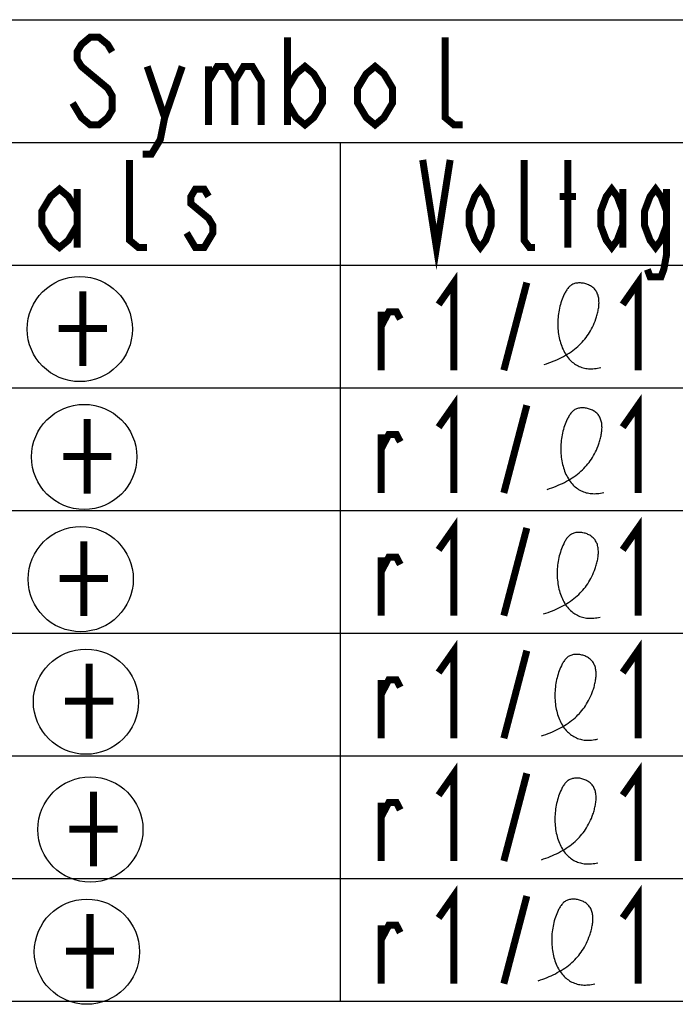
# Model space of a CAD drawing. Extents: x 31 to 410, y 32 to 287.
# Tile 38 of 41: x 343 to 362, y 259 to 287. Entities that reach past the tile are written whole.
import ezdxf

# ---------------------------------------------------------------- set-up
doc = ezdxf.new("R2010")
doc.units = 0
doc.header["$LTSCALE"] = 23.1
doc.layers.get('0').update_dxf_attribs({"linetype": 'CONTINUOUS'})
doc.layers.add('ALL_NOTE', color=7, linetype='CONTINUOUS')

msp = doc.modelspace()

# ---------------------------------------------------------------- linework, layer by layer
at = {"color": 2, "linetype": 'CONTINUOUS'}
for p, q in [((181.061, 286.993), (410.061, 286.993)), ((292.061, 283.493), (390.061, 283.493)), ((352.061, 283.493), (352.061, 258.993)), ((181.061, 279.993), (410.061, 279.993)), ((181.061, 276.493), (410.061, 276.493)), ((181.061, 272.993), (410.061, 272.993)), ((181.061, 269.493), (410.061, 269.493)), ((181.061, 265.993), (410.061, 265.993)), ((181.061, 262.493), (410.061, 262.493)), ((181.061, 258.993), (410.061, 258.993))]:
    msp.add_line(p, q, dxfattribs=at)
for points in [[(357.888, 277.157), (357.952, 277.179), (358.015, 277.201), (358.078, 277.225), (358.14, 277.249), (358.201, 277.274), (358.261, 277.301), (358.319, 277.329), (358.377, 277.357), (358.434, 277.387), (358.49, 277.418), (358.544, 277.451), (358.598, 277.484), (358.65, 277.52), (358.701, 277.556), (358.75, 277.594), (358.799, 277.633), (358.846, 277.674), (358.891, 277.716), (358.931, 277.756), (358.97, 277.796), (359.007, 277.838), (359.044, 277.881), (359.079, 277.926), (359.113, 277.972), (359.145, 278.02), (359.177, 278.069), (359.207, 278.119), (359.235, 278.171), (359.263, 278.225), (359.289, 278.28), (359.313, 278.337), (359.336, 278.395), (359.358, 278.455), (359.369, 278.487), (359.379, 278.519), (359.389, 278.552), (359.398, 278.585), (359.407, 278.619), (359.414, 278.652), (359.422, 278.686), (359.428, 278.719), (359.434, 278.753), (359.439, 278.786), (359.442, 278.82), (359.445, 278.853), (359.447, 278.886), (359.448, 278.919), (359.447, 278.951), (359.446, 278.983), (359.443, 279.015), (359.439, 279.046), (359.434, 279.076), (359.427, 279.106), (359.419, 279.135), (359.409, 279.163), (359.398, 279.19), (359.385, 279.217), (359.37, 279.243), (359.354, 279.267), (359.336, 279.291), (359.316, 279.313), (359.296, 279.333), (359.275, 279.351), (359.253, 279.369), (359.229, 279.385), (359.204, 279.4), (359.178, 279.414), (359.152, 279.427), (359.124, 279.439), (359.096, 279.449), (359.068, 279.458), (359.039, 279.466), (359.009, 279.473), (358.98, 279.478), (358.95, 279.481), (358.921, 279.484), (358.892, 279.484), (358.863, 279.484), (358.834, 279.481), (358.806, 279.477), (358.778, 279.472), (358.752, 279.464), (358.726, 279.455), (358.701, 279.445), (358.677, 279.432), (358.655, 279.419), (358.634, 279.403), (358.614, 279.387), (358.595, 279.368), (358.577, 279.349), (358.56, 279.328), (358.543, 279.307), (358.527, 279.284), (358.512, 279.261), (358.498, 279.237), (358.484, 279.212), (358.471, 279.187), (358.458, 279.161), (358.436, 279.114), (358.416, 279.066), (358.397, 279.018), (358.379, 278.968), (358.363, 278.918), (358.348, 278.867), (358.334, 278.816), (358.322, 278.764), (358.311, 278.711), (358.302, 278.658), (358.293, 278.605), (358.287, 278.552), (358.281, 278.498), (358.277, 278.445), (358.274, 278.391), (358.273, 278.337), (358.273, 278.284), (358.275, 278.23), (358.278, 278.177), (358.282, 278.124), (358.287, 278.072), (358.294, 278.02), (358.303, 277.969), (358.313, 277.918), (358.324, 277.868), (358.337, 277.819), (358.351, 277.77), (358.366, 277.723), (358.383, 277.676), (358.401, 277.63), (358.421, 277.586), (358.442, 277.543), (358.464, 277.501), (358.488, 277.46), (358.514, 277.421), (358.54, 277.383), (358.568, 277.347), (358.598, 277.312), (358.629, 277.279), (358.657, 277.252), (358.686, 277.226), (358.717, 277.202), (358.748, 277.179), (358.781, 277.157), (358.814, 277.137), (358.849, 277.119), (358.885, 277.102), (358.921, 277.087), (358.959, 277.074), (358.998, 277.063), (359.035, 277.054), (359.073, 277.047), (359.111, 277.041), (359.151, 277.037), (359.191, 277.035), (359.233, 277.035), (359.275, 277.036), (359.318, 277.039), (359.363, 277.044), (359.408, 277.051), (359.454, 277.059), (359.501, 277.07)], [(357.972, 273.594), (358.037, 273.616), (358.1, 273.638), (358.163, 273.661), (358.225, 273.686), (358.285, 273.711), (358.345, 273.738), (358.404, 273.765), (358.462, 273.794), (358.519, 273.824), (358.574, 273.855), (358.629, 273.888), (358.682, 273.921), (358.734, 273.956), (358.785, 273.993), (358.835, 274.031), (358.883, 274.07), (358.93, 274.111), (358.976, 274.153), (359.016, 274.192), (359.055, 274.233), (359.092, 274.275), (359.128, 274.318), (359.164, 274.363), (359.197, 274.409), (359.23, 274.456), (359.261, 274.505), (359.291, 274.556), (359.32, 274.608), (359.347, 274.662), (359.373, 274.717), (359.398, 274.773), (359.421, 274.832), (359.443, 274.892), (359.453, 274.924), (359.464, 274.956), (359.473, 274.989), (359.483, 275.022), (359.491, 275.055), (359.499, 275.089), (359.506, 275.122), (359.513, 275.156), (359.518, 275.19), (359.523, 275.223), (359.527, 275.257), (359.53, 275.29), (359.532, 275.323), (359.533, 275.356), (359.532, 275.388), (359.531, 275.42), (359.528, 275.451), (359.524, 275.482), (359.518, 275.513), (359.511, 275.542), (359.503, 275.571), (359.493, 275.6), (359.482, 275.627), (359.469, 275.654), (359.455, 275.679), (359.438, 275.704), (359.42, 275.727), (359.401, 275.75), (359.381, 275.769), (359.36, 275.788), (359.337, 275.805), (359.314, 275.822), (359.289, 275.837), (359.263, 275.851), (359.236, 275.864), (359.209, 275.876), (359.181, 275.886), (359.152, 275.895), (359.123, 275.903), (359.094, 275.91), (359.065, 275.915), (359.035, 275.918), (359.006, 275.92), (358.976, 275.921), (358.947, 275.92), (358.919, 275.918), (358.89, 275.914), (358.863, 275.908), (358.836, 275.901), (358.81, 275.892), (358.785, 275.882), (358.761, 275.869), (358.739, 275.855), (358.718, 275.84), (358.698, 275.823), (358.68, 275.805), (358.661, 275.786), (358.644, 275.765), (358.628, 275.744), (358.612, 275.721), (358.597, 275.698), (358.583, 275.674), (358.569, 275.649), (358.556, 275.623), (358.543, 275.598), (358.521, 275.551), (358.501, 275.503), (358.482, 275.454), (358.464, 275.405), (358.448, 275.355), (358.433, 275.304), (358.419, 275.252), (358.407, 275.2), (358.396, 275.148), (358.386, 275.095), (358.378, 275.042), (358.371, 274.989), (358.366, 274.935), (358.362, 274.881), (358.359, 274.828), (358.358, 274.774), (358.358, 274.72), (358.359, 274.667), (358.362, 274.614), (358.366, 274.561), (358.372, 274.509), (358.379, 274.457), (358.388, 274.406), (358.397, 274.355), (358.409, 274.305), (358.421, 274.255), (358.435, 274.207), (358.451, 274.159), (358.468, 274.113), (358.486, 274.067), (358.505, 274.023), (358.526, 273.98), (358.549, 273.938), (358.573, 273.897), (358.598, 273.858), (358.625, 273.82), (358.653, 273.783), (358.683, 273.749), (358.714, 273.716), (358.742, 273.689), (358.771, 273.663), (358.801, 273.638), (358.833, 273.615), (358.865, 273.594), (358.899, 273.574), (358.934, 273.556), (358.969, 273.539), (359.006, 273.524), (359.044, 273.511), (359.083, 273.5), (359.12, 273.491), (359.158, 273.484), (359.196, 273.478), (359.236, 273.474), (359.276, 273.472), (359.318, 273.471), (359.36, 273.473), (359.403, 273.476), (359.447, 273.481), (359.492, 273.487), (359.538, 273.496), (359.585, 273.507)], [(357.869, 270.04), (357.934, 270.062), (357.997, 270.084), (358.06, 270.107), (358.122, 270.132), (358.183, 270.157), (358.242, 270.184), (358.301, 270.211), (358.359, 270.24), (358.416, 270.27), (358.471, 270.301), (358.526, 270.334), (358.579, 270.367), (358.632, 270.402), (358.682, 270.439), (358.732, 270.477), (358.781, 270.516), (358.828, 270.557), (358.873, 270.599), (358.913, 270.638), (358.952, 270.679), (358.989, 270.721), (359.026, 270.764), (359.061, 270.809), (359.095, 270.855), (359.127, 270.903), (359.158, 270.952), (359.188, 271.002), (359.217, 271.054), (359.244, 271.108), (359.27, 271.163), (359.295, 271.219), (359.318, 271.278), (359.34, 271.338), (359.35, 271.37), (359.361, 271.402), (359.371, 271.435), (359.38, 271.468), (359.388, 271.501), (359.396, 271.535), (359.404, 271.568), (359.41, 271.602), (359.416, 271.636), (359.42, 271.669), (359.424, 271.703), (359.427, 271.736), (359.429, 271.769), (359.43, 271.802), (359.429, 271.834), (359.428, 271.866), (359.425, 271.897), (359.421, 271.928), (359.415, 271.959), (359.409, 271.989), (359.4, 272.018), (359.391, 272.046), (359.379, 272.073), (359.366, 272.1), (359.352, 272.125), (359.336, 272.15), (359.318, 272.174), (359.298, 272.196), (359.278, 272.215), (359.257, 272.234), (359.234, 272.251), (359.211, 272.268), (359.186, 272.283), (359.16, 272.297), (359.133, 272.31), (359.106, 272.322), (359.078, 272.332), (359.049, 272.341), (359.021, 272.349), (358.991, 272.356), (358.962, 272.361), (358.932, 272.364), (358.903, 272.366), (358.873, 272.367), (358.844, 272.366), (358.816, 272.364), (358.788, 272.36), (358.76, 272.354), (358.733, 272.347), (358.707, 272.338), (358.682, 272.328), (358.659, 272.315), (358.637, 272.301), (358.616, 272.286), (358.596, 272.269), (358.577, 272.251), (358.559, 272.232), (358.541, 272.211), (358.525, 272.19), (358.509, 272.167), (358.494, 272.144), (358.48, 272.12), (358.466, 272.095), (358.453, 272.069), (358.44, 272.044), (358.418, 271.997), (358.398, 271.949), (358.379, 271.9), (358.361, 271.851), (358.345, 271.801), (358.33, 271.75), (358.316, 271.698), (358.304, 271.646), (358.293, 271.594), (358.283, 271.541), (358.275, 271.488), (358.268, 271.435), (358.263, 271.381), (358.259, 271.327), (358.256, 271.274), (358.255, 271.22), (358.255, 271.166), (358.257, 271.113), (358.259, 271.06), (358.264, 271.007), (358.269, 270.955), (358.276, 270.903), (358.285, 270.852), (358.295, 270.801), (358.306, 270.751), (358.318, 270.701), (358.332, 270.653), (358.348, 270.605), (358.365, 270.559), (358.383, 270.513), (358.403, 270.469), (358.424, 270.426), (358.446, 270.384), (358.47, 270.343), (358.495, 270.304), (358.522, 270.266), (358.55, 270.23), (358.58, 270.195), (358.611, 270.162), (358.639, 270.135), (358.668, 270.109), (358.699, 270.084), (358.73, 270.061), (358.762, 270.04), (358.796, 270.02), (358.831, 270.002), (358.866, 269.985), (358.903, 269.97), (358.941, 269.957), (358.98, 269.946), (359.017, 269.937), (359.055, 269.93), (359.093, 269.924), (359.133, 269.92), (359.173, 269.918), (359.215, 269.917), (359.257, 269.919), (359.3, 269.922), (359.344, 269.927), (359.389, 269.933), (359.436, 269.942), (359.482, 269.953)], [(357.804, 266.56), (357.869, 266.582), (357.932, 266.604), (357.995, 266.628), (358.057, 266.652), (358.118, 266.677), (358.177, 266.704), (358.236, 266.732), (358.294, 266.76), (358.351, 266.79), (358.406, 266.821), (358.461, 266.854), (358.514, 266.887), (358.567, 266.923), (358.617, 266.959), (358.667, 266.997), (358.716, 267.036), (358.763, 267.077), (358.808, 267.119), (358.848, 267.159), (358.887, 267.199), (358.924, 267.241), (358.961, 267.284), (358.996, 267.329), (359.03, 267.375), (359.062, 267.423), (359.093, 267.472), (359.124, 267.522), (359.152, 267.574), (359.18, 267.628), (359.205, 267.683), (359.23, 267.74), (359.253, 267.798), (359.275, 267.858), (359.286, 267.89), (359.296, 267.922), (359.306, 267.955), (359.315, 267.988), (359.323, 268.022), (359.331, 268.055), (359.339, 268.089), (359.345, 268.122), (359.351, 268.156), (359.355, 268.189), (359.359, 268.223), (359.362, 268.256), (359.364, 268.289), (359.365, 268.322), (359.364, 268.354), (359.363, 268.386), (359.36, 268.418), (359.356, 268.449), (359.35, 268.479), (359.344, 268.509), (359.335, 268.538), (359.326, 268.566), (359.314, 268.593), (359.301, 268.62), (359.287, 268.646), (359.271, 268.67), (359.253, 268.694), (359.233, 268.716), (359.213, 268.736), (359.192, 268.754), (359.169, 268.772), (359.146, 268.788), (359.121, 268.803), (359.095, 268.817), (359.068, 268.83), (359.041, 268.842), (359.013, 268.852), (358.984, 268.861), (358.956, 268.869), (358.926, 268.876), (358.897, 268.881), (358.867, 268.884), (358.838, 268.887), (358.808, 268.887), (358.779, 268.887), (358.751, 268.884), (358.723, 268.88), (358.695, 268.875), (358.668, 268.867), (358.642, 268.858), (358.617, 268.848), (358.594, 268.835), (358.572, 268.822), (358.551, 268.806), (358.531, 268.79), (358.512, 268.771), (358.494, 268.752), (358.476, 268.731), (358.46, 268.71), (358.444, 268.687), (358.429, 268.664), (358.415, 268.64), (358.401, 268.615), (358.388, 268.59), (358.375, 268.564), (358.353, 268.517), (358.333, 268.469), (358.314, 268.421), (358.296, 268.371), (358.28, 268.321), (358.265, 268.27), (358.251, 268.219), (358.239, 268.167), (358.228, 268.114), (358.218, 268.061), (358.21, 268.008), (358.203, 267.955), (358.198, 267.901), (358.194, 267.848), (358.191, 267.794), (358.19, 267.74), (358.19, 267.687), (358.192, 267.633), (358.194, 267.58), (358.199, 267.527), (358.204, 267.475), (358.211, 267.423), (358.22, 267.372), (358.23, 267.321), (358.241, 267.271), (358.253, 267.222), (358.267, 267.173), (358.283, 267.126), (358.3, 267.079), (358.318, 267.033), (358.338, 266.989), (358.359, 266.946), (358.381, 266.904), (358.405, 266.863), (358.43, 266.824), (358.457, 266.786), (358.485, 266.75), (358.515, 266.715), (358.546, 266.682), (358.574, 266.655), (358.603, 266.629), (358.634, 266.605), (358.665, 266.582), (358.697, 266.56), (358.731, 266.54), (358.766, 266.522), (358.801, 266.505), (358.838, 266.49), (358.876, 266.477), (358.915, 266.466), (358.952, 266.457), (358.99, 266.45), (359.028, 266.444), (359.068, 266.44), (359.108, 266.438), (359.15, 266.438), (359.192, 266.439), (359.235, 266.442), (359.279, 266.447), (359.325, 266.454), (359.371, 266.462), (359.417, 266.473)], [(357.804, 263.03), (357.869, 263.051), (357.932, 263.074), (357.995, 263.097), (358.057, 263.122), (358.118, 263.147), (358.177, 263.174), (358.236, 263.201), (358.294, 263.23), (358.351, 263.26), (358.406, 263.291), (358.461, 263.324), (358.514, 263.357), (358.567, 263.392), (358.617, 263.429), (358.667, 263.467), (358.716, 263.506), (358.763, 263.547), (358.808, 263.589), (358.848, 263.628), (358.887, 263.669), (358.924, 263.711), (358.961, 263.754), (358.996, 263.799), (359.03, 263.845), (359.062, 263.892), (359.093, 263.941), (359.124, 263.992), (359.152, 264.044), (359.18, 264.097), (359.205, 264.153), (359.23, 264.209), (359.253, 264.268), (359.275, 264.328), (359.286, 264.36), (359.296, 264.392), (359.306, 264.425), (359.315, 264.458), (359.323, 264.491), (359.331, 264.525), (359.339, 264.558), (359.345, 264.592), (359.351, 264.626), (359.355, 264.659), (359.359, 264.693), (359.362, 264.726), (359.364, 264.759), (359.365, 264.792), (359.364, 264.824), (359.363, 264.856), (359.36, 264.887), (359.356, 264.918), (359.35, 264.949), (359.344, 264.978), (359.335, 265.007), (359.326, 265.036), (359.314, 265.063), (359.301, 265.09), (359.287, 265.115), (359.271, 265.14), (359.253, 265.163), (359.233, 265.186), (359.213, 265.205), (359.192, 265.224), (359.169, 265.241), (359.146, 265.258), (359.121, 265.273), (359.095, 265.287), (359.068, 265.3), (359.041, 265.312), (359.013, 265.322), (358.984, 265.331), (358.956, 265.339), (358.926, 265.345), (358.897, 265.351), (358.867, 265.354), (358.838, 265.356), (358.808, 265.357), (358.779, 265.356), (358.751, 265.354), (358.723, 265.35), (358.695, 265.344), (358.668, 265.337), (358.642, 265.328), (358.617, 265.318), (358.594, 265.305), (358.572, 265.291), (358.551, 265.276), (358.531, 265.259), (358.512, 265.241), (358.494, 265.222), (358.476, 265.201), (358.46, 265.18), (358.444, 265.157), (358.429, 265.134), (358.415, 265.109), (358.401, 265.085), (358.388, 265.059), (358.375, 265.034), (358.353, 264.987), (358.333, 264.939), (358.314, 264.89), (358.296, 264.841), (358.28, 264.791), (358.265, 264.74), (358.251, 264.688), (358.239, 264.636), (358.228, 264.584), (358.218, 264.531), (358.21, 264.478), (358.203, 264.425), (358.198, 264.371), (358.194, 264.317), (358.191, 264.264), (358.19, 264.21), (358.19, 264.156), (358.192, 264.103), (358.194, 264.05), (358.199, 263.997), (358.204, 263.945), (358.211, 263.893), (358.22, 263.841), (358.23, 263.791), (358.241, 263.741), (358.253, 263.691), (358.267, 263.643), (358.283, 263.595), (358.3, 263.549), (358.318, 263.503), (358.338, 263.459), (358.359, 263.415), (358.381, 263.373), (358.405, 263.333), (358.43, 263.294), (358.457, 263.256), (358.485, 263.219), (358.515, 263.185), (358.546, 263.152), (358.574, 263.125), (358.603, 263.099), (358.634, 263.074), (358.665, 263.051), (358.697, 263.03), (358.731, 263.01), (358.766, 262.992), (358.801, 262.975), (358.838, 262.96), (358.876, 262.947), (358.915, 262.936), (358.952, 262.927), (358.99, 262.92), (359.028, 262.914), (359.068, 262.91), (359.108, 262.908), (359.15, 262.907), (359.192, 262.909), (359.235, 262.912), (359.279, 262.917), (359.325, 262.923), (359.371, 262.932), (359.417, 262.943)], [(357.713, 259.577), (357.777, 259.598), (357.841, 259.621), (357.903, 259.644), (357.965, 259.669), (358.026, 259.694), (358.086, 259.721), (358.144, 259.748), (358.202, 259.777), (358.259, 259.807), (358.315, 259.838), (358.369, 259.87), (358.423, 259.904), (358.475, 259.939), (358.526, 259.976), (358.575, 260.014), (358.624, 260.053), (358.671, 260.094), (358.717, 260.136), (358.756, 260.175), (358.795, 260.216), (358.833, 260.258), (358.869, 260.301), (358.904, 260.346), (358.938, 260.392), (358.97, 260.439), (359.002, 260.488), (359.032, 260.539), (359.06, 260.591), (359.088, 260.644), (359.114, 260.7), (359.138, 260.756), (359.161, 260.815), (359.183, 260.875), (359.194, 260.907), (359.204, 260.939), (359.214, 260.972), (359.223, 261.005), (359.232, 261.038), (359.24, 261.072), (359.247, 261.105), (359.253, 261.139), (359.259, 261.173), (359.264, 261.206), (359.267, 261.24), (359.27, 261.273), (359.272, 261.306), (359.273, 261.339), (359.273, 261.371), (359.271, 261.403), (359.268, 261.434), (359.264, 261.465), (359.259, 261.496), (359.252, 261.525), (359.244, 261.554), (359.234, 261.583), (359.223, 261.61), (359.21, 261.637), (359.195, 261.662), (359.179, 261.687), (359.161, 261.71), (359.141, 261.733), (359.121, 261.752), (359.1, 261.771), (359.078, 261.788), (359.054, 261.805), (359.029, 261.82), (359.003, 261.834), (358.977, 261.847), (358.949, 261.859), (358.921, 261.869), (358.893, 261.878), (358.864, 261.886), (358.834, 261.892), (358.805, 261.898), (358.776, 261.901), (358.746, 261.903), (358.717, 261.904), (358.688, 261.903), (358.659, 261.901), (358.631, 261.897), (358.603, 261.891), (358.577, 261.884), (358.551, 261.875), (358.526, 261.865), (358.502, 261.852), (358.48, 261.838), (358.459, 261.823), (358.439, 261.806), (358.42, 261.788), (358.402, 261.769), (358.385, 261.748), (358.368, 261.727), (358.352, 261.704), (358.337, 261.681), (358.323, 261.656), (358.309, 261.632), (358.296, 261.606), (358.283, 261.581), (358.262, 261.534), (358.241, 261.486), (358.222, 261.437), (358.204, 261.388), (358.188, 261.338), (358.173, 261.287), (358.159, 261.235), (358.147, 261.183), (358.136, 261.131), (358.127, 261.078), (358.118, 261.025), (358.112, 260.971), (358.106, 260.918), (358.102, 260.864), (358.099, 260.811), (358.098, 260.757), (358.098, 260.703), (358.1, 260.65), (358.103, 260.597), (358.107, 260.544), (358.113, 260.492), (358.12, 260.44), (358.128, 260.388), (358.138, 260.338), (358.149, 260.288), (358.162, 260.238), (358.176, 260.19), (358.191, 260.142), (358.208, 260.096), (358.226, 260.05), (358.246, 260.006), (358.267, 259.962), (358.289, 259.92), (358.313, 259.88), (358.339, 259.84), (358.365, 259.803), (358.394, 259.766), (358.423, 259.732), (358.454, 259.699), (358.482, 259.672), (358.512, 259.646), (358.542, 259.621), (358.573, 259.598), (358.606, 259.577), (358.639, 259.557), (358.674, 259.539), (358.71, 259.522), (358.747, 259.507), (358.785, 259.494), (358.824, 259.483), (358.86, 259.474), (358.898, 259.467), (358.937, 259.461), (358.976, 259.457), (359.017, 259.455), (359.058, 259.454), (359.1, 259.456), (359.143, 259.459), (359.188, 259.464), (359.233, 259.47), (359.279, 259.479), (359.326, 259.49)]]:
    msp.add_lwpolyline(points, dxfattribs=at)
at = {"color": 2, "linetype": 'CONTINUOUS', "const_width": 0.2}
for points in [[(354.873, 268.368), (355.311, 268.993), (355.311, 266.493)], [(356.733, 266.493), (357.389, 268.993)], [(360.123, 268.368), (360.561, 268.993), (360.561, 266.493)], [(353.233, 266.493), (353.233, 268.16)], [(353.233, 267.743), (353.452, 268.16), (353.67, 268.16), (353.78, 267.951)], [(354.873, 264.868), (355.311, 265.493), (355.311, 262.993)], [(360.123, 264.868), (360.561, 265.493), (360.561, 262.993)], [(356.733, 262.993), (357.389, 265.493)], [(353.233, 262.993), (353.233, 264.66)], [(353.233, 264.243), (353.452, 264.66), (353.67, 264.66), (353.78, 264.451)], [(354.873, 261.368), (355.311, 261.993), (355.311, 259.493)], [(356.733, 259.493), (357.389, 261.993)], [(360.123, 261.368), (360.561, 261.993), (360.561, 259.493)], [(353.233, 259.493), (353.233, 261.16)], [(353.233, 260.743), (353.452, 261.16), (353.67, 261.16), (353.78, 260.951)]]:
    msp.add_lwpolyline(points, dxfattribs=at)
at = {"color": 2, "linetype": 'CONTINUOUS'}
for centre in [(344.64, 278.167), (344.765, 274.52), (344.666, 271.033), (344.816, 267.537), (344.941, 263.891), (344.843, 260.404)]:
    msp.add_circle(centre, 1.5, dxfattribs=at)
at = {"layer": 'ALL_NOTE', "color": 2, "linetype": 'CONTINUOUS', "const_width": 0.2}
for points in [[(345.561, 286.076), (345.436, 286.285), (345.186, 286.493), (344.936, 286.493), (344.686, 286.285), (344.561, 286.076), (344.561, 285.868), (344.686, 285.66), (344.936, 285.451), (345.186, 285.243), (345.436, 285.035), (345.561, 284.826), (345.561, 284.41), (345.436, 284.201), (345.186, 283.993), (344.936, 283.993), (344.686, 284.201), (344.561, 284.41), (344.436, 284.618)], [(350.561, 286.493), (350.561, 283.993)], [(355.561, 283.993), (355.311, 283.993), (355.061, 284.201), (355.061, 286.493)], [(346.561, 285.66), (347.061, 284.201), (346.936, 283.576), (346.686, 283.16), (346.436, 283.16)], [(347.061, 284.201), (347.561, 285.66)], [(348.311, 285.66), (348.311, 283.993)], [(348.311, 285.243), (348.561, 285.66), (348.811, 285.66), (349.061, 285.243), (349.061, 283.993)], [(349.061, 285.243), (349.311, 285.66), (349.561, 285.66), (349.811, 285.243), (349.811, 283.993)], [(350.561, 285.035), (350.811, 285.451), (351.061, 285.66), (351.311, 285.451), (351.561, 285.035), (351.561, 284.618), (351.311, 284.201), (351.061, 283.993), (350.811, 284.201), (350.561, 284.618)], [(353.561, 284.618), (353.311, 284.201), (353.061, 283.993), (352.811, 284.201), (352.561, 284.618), (352.561, 285.035), (352.811, 285.451), (353.061, 285.66), (353.311, 285.451), (353.561, 285.035), (353.561, 284.618)], [(346.561, 280.493), (346.311, 280.493), (346.061, 280.701), (346.061, 282.993)], [(354.42, 282.993), (354.811, 280.493), (355.202, 282.993)], [(357.623, 280.493), (357.467, 280.493), (357.311, 280.701), (357.311, 282.993)], [(358.561, 280.493), (358.561, 282.993)], [(356.373, 281.118), (356.217, 280.701), (356.061, 280.493), (355.905, 280.701), (355.748, 281.118), (355.748, 281.535), (355.905, 281.951), (356.061, 282.16), (356.217, 281.951), (356.373, 281.535), (356.373, 281.118)], [(360.123, 281.118), (359.967, 280.701), (359.811, 280.493), (359.655, 280.701), (359.498, 281.118), (359.498, 281.535), (359.655, 281.951), (359.811, 282.16), (359.967, 281.951), (360.123, 281.535)], [(361.373, 281.118), (361.217, 280.701), (361.061, 280.493), (360.905, 280.701), (360.748, 281.118), (360.748, 281.535), (360.905, 281.951), (361.061, 282.16), (361.217, 281.951), (361.373, 281.535)], [(344.561, 281.118), (344.311, 280.701), (344.061, 280.493), (343.811, 280.701), (343.561, 281.118), (343.561, 281.535), (343.811, 281.951), (344.061, 282.16), (344.311, 281.951), (344.561, 281.535)], [(344.561, 282.16), (344.561, 280.493)], [(348.311, 281.951), (348.186, 282.16), (347.936, 282.16), (347.811, 281.951), (347.811, 281.743), (348.061, 281.535), (348.311, 281.326), (348.436, 281.118), (348.436, 280.91), (348.311, 280.701), (348.186, 280.493), (347.936, 280.493), (347.811, 280.701), (347.686, 280.91)], [(358.327, 281.951), (358.795, 281.951)], [(360.123, 282.16), (360.123, 280.493)], [(361.373, 282.16), (361.373, 280.285), (361.295, 279.868), (361.217, 279.66), (360.905, 279.66), (360.827, 279.868)], [(354.873, 278.868), (355.311, 279.493), (355.311, 276.993)], [(360.123, 278.868), (360.561, 279.493), (360.561, 276.993)], [(356.733, 276.993), (357.389, 279.493)], [(344.729, 279.247), (344.729, 277.114)], [(353.233, 276.993), (353.233, 278.66)], [(353.233, 278.243), (353.452, 278.66), (353.67, 278.66), (353.78, 278.451)], [(344.041, 278.18), (345.417, 278.18)], [(354.873, 275.368), (355.311, 275.993), (355.311, 273.493)], [(360.123, 275.368), (360.561, 275.993), (360.561, 273.493)], [(356.733, 273.493), (357.389, 275.993)], [(344.854, 275.601), (344.854, 273.468)], [(353.233, 273.493), (353.233, 275.16)], [(353.233, 274.743), (353.452, 275.16), (353.67, 275.16), (353.78, 274.951)], [(344.166, 274.534), (345.542, 274.534)], [(354.873, 271.868), (355.311, 272.493), (355.311, 269.993)], [(360.123, 271.868), (360.561, 272.493), (360.561, 269.993)], [(356.733, 269.993), (357.389, 272.493)], [(344.755, 272.114), (344.755, 269.981)], [(353.233, 269.993), (353.233, 271.66)], [(353.233, 271.243), (353.452, 271.66), (353.67, 271.66), (353.78, 271.451)], [(344.067, 271.047), (345.443, 271.047)], [(344.905, 268.618), (344.905, 266.485)], [(344.217, 267.551), (345.593, 267.551)], [(345.03, 264.972), (345.03, 262.838)], [(344.342, 263.905), (345.718, 263.905)], [(344.931, 261.485), (344.931, 259.351)], [(344.243, 260.418), (345.619, 260.418)]]:
    msp.add_lwpolyline(points, dxfattribs=at)

doc.saveas('drawing.dxf')
